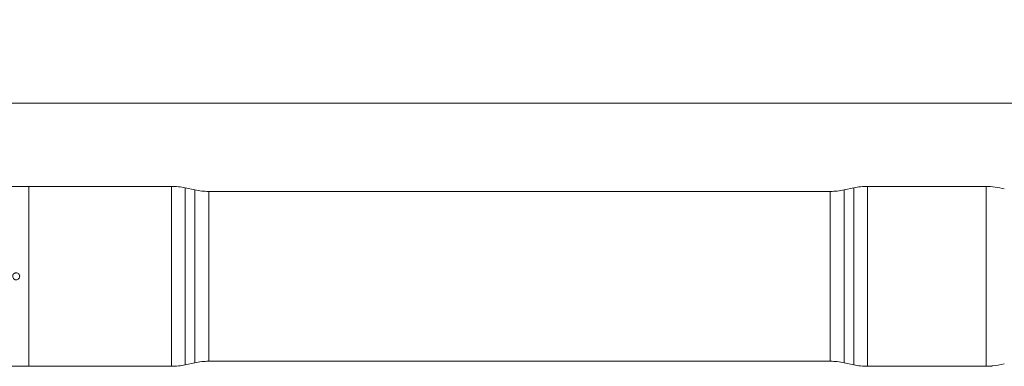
# Model space of a CAD drawing. Header units: millimetres. Extents: x 50 to 4155, y 50 to 2920.
# Tile 4 of 8: x 2446 to 3038, y 1154 to 1362. Entities that reach past the tile are written whole.
import ezdxf

# ---------------------------------------------------------------- set-up
doc = ezdxf.new("R2010")
doc.units = ezdxf.units.MM
doc.header["$LTSCALE"] = 5
doc.linetypes.add('SLD-Solido', pattern=[0])
doc.styles.add('SLDTEXTSTYLE3', font='CALIBRI.TTF')
doc.styles.add('SLDTEXTSTYLE4', font='CALIBRIB.TTF')
doc.dimstyles.new('SLDDIMSTYLE0', dxfattribs={"dimtxt": 37.041667, "dimasz": 12.5, "dimexe": 0, "dimexo": 0.0625, "dimgap": 9.260417, "dimtad": 1, "dimrnd": 1e-09, "dimzin": 12, "dimdsep": 46, "dimtxsty": 'SLDTEXTSTYLE4', "dimsah": 1, "dimcen": 0.09, "dimadec": 0, "dimazin": 3, "dimtfac": 1, "dimtofl": 0, "dimtmove": 0, "dimatfit": 3, "dimfxl": 0, "dimfrac": 2, "dimtolj": 1, "dimtzin": 12, "dimarcsym": 0})

# ---------------------------------------------------------------- blocks, each defined once
blk = doc.blocks.new('_D_2')
at = {"color": 7, "linetype": 'SLD-Solido', "lineweight": 0}
for p, q in [((211.7, 1240.66), (211.7, 1317.16)), ((3211.7, 1241.46), (3211.7, 1317.16)), ((3211.7, 1312.16), (211.7, 1312.16))]:
    blk.add_line(p, q, dxfattribs=at)
for points in [[(211.7, 1312.16), (224.2, 1308.41), (224.2, 1315.91)], [(3211.7, 1312.16), (3199.2, 1315.91), (3199.2, 1308.41)]]:
    blk.add_solid(points, dxfattribs=at)
at = {"color": 7, "linetype": 'SLD-Solido', "lineweight": 0, "attachment_point": 1, "style": 'SLDTEXTSTYLE3'}
for s, insert, char_height in [('EXAMPLE PCLC ', (1502.96, 1361.55), 37.0417), ('3000', (1820.29, 1361.55), 37.042)]:
    blk.add_mtext(s, dxfattribs=dict(at, insert=insert, char_height=char_height))

msp = doc.modelspace()

# ---------------------------------------------------------------- linework, layer by layer
at = {"color": 7, "linetype": 'SLD-Solido', "lineweight": 15}
for p, q in [((2451.598, 1262.158), (2436.598, 1262.158)), ((2537.361, 1262.158), (2451.598, 1262.158)), ((2451.598, 1262.158), (2451.598, 1154.158)), ((2537.361, 1154.158), (2537.361, 1262.158)), ((2551.455, 1260.045), (2545.742, 1261.27)), ((2545.742, 1261.27), (2545.742, 1155.045)), ((2947.555, 1261.27), (2941.842, 1260.045)), ((2947.555, 1155.045), (2947.555, 1261.27)), ((3027.096, 1262.158), (2955.936, 1262.158)), ((2955.936, 1262.158), (2955.936, 1154.158)), ((3027.096, 1154.175), (3027.096, 1262.158)), ((2551.455, 1156.27), (2551.455, 1260.045)), ((2933.461, 1259.158), (2559.836, 1259.158)), ((2559.836, 1259.158), (2559.836, 1157.158)), ((2933.461, 1157.158), (2933.461, 1259.158)), ((2941.842, 1260.045), (2941.842, 1156.27)), ((2545.742, 1155.045), (2551.455, 1156.27)), ((2559.836, 1157.158), (2933.461, 1157.158)), ((2941.842, 1156.27), (2947.555, 1155.045)), ((2436.598, 1154.158), (2451.598, 1154.158)), ((2451.598, 1154.158), (2467.524, 1154.158)), ((2471.698, 1154.158), (2537.361, 1154.158)), ((2955.936, 1154.158), (3026.624, 1154.158))]:
    msp.add_line(p, q, dxfattribs=at)
for centre, radius, start, end in [((2537.361, 1222.158), 40, 77.905243, 90), ((2955.936, 1222.158), 40, 90, 102.094757), ((3027.096, 1222.158), 40, 74.054604, 90), ((2559.836, 1299.158), 40, 257.905243, 270), ((2933.461, 1299.158), 40, 270, 282.094757), ((2469.598, 1100.181), 54.017, 87.772011, 92.200786), ((2537.361, 1194.158), 40, 270, 282.094757), ((2559.836, 1117.158), 40, 90, 102.094757), ((2933.461, 1117.158), 40, 77.905243, 90), ((2955.936, 1194.158), 40, 257.905243, 270), ((3027.096, 1194.158), 40, 275.282986, 285.945396)]:
    msp.add_arc(centre, radius, start, end, dxfattribs=at)
for points, knots in [([(2446.198, 1208.158), (2446.175, 1207.922), (2446.129, 1207.449), (2445.767, 1206.821), (2445.234, 1206.343), (2444.569, 1206.07), (2443.851, 1206.032), (2443.162, 1206.233), (2442.578, 1206.651), (2442.165, 1207.239), (2441.97, 1207.931), (2442.015, 1208.648), (2442.295, 1209.31), (2442.777, 1209.841), (2443.409, 1210.184), (2444.119, 1210.298), (2444.825, 1210.17), (2445.451, 1209.816), (2445.921, 1209.276), (2446.165, 1208.69), (2446.189, 1208.306), (2446.198, 1208.158)], [0, 0, 0, 0, 0.0536615, 0.1073205, 0.1610065, 0.2147095, 0.2683825, 0.3220297, 0.3756905, 0.4293861, 0.4830829, 0.5367444, 0.5903907, 0.6440642, 0.6977635, 0.7514503, 0.8051042, 0.8587546, 0.9124407, 0.9661429, 1, 1, 1, 1]), ([(3027.096, 1154.175), (3027.266, 1154.18), (3027.607, 1154.19), (3028.289, 1154.214), (3029.005, 1154.243), (3029.689, 1154.273), (3030.265, 1154.301), (3030.645, 1154.321), (3030.818, 1154.33), (3030.784, 1154.328), (3030.777, 1154.328)], [0, 0, 0, 0, 0.1382299, 0.2765172, 0.4148659, 0.5533073, 0.6917917, 0.8302101, 0.9684642, 1, 1, 1, 1]), ([(3026.624, 1154.159), (3026.625, 1154.159), (3026.627, 1154.159), (3026.838, 1154.167), (3027.039, 1154.173), (3027.096, 1154.175)], [0, 0, 0, 0, 0.3281698, 0.8077178, 1, 1, 1, 1])]:
    msp.add_open_spline(points, degree=3, knots=knots, dxfattribs=at)

# ---------------------------------------------------------------- dimensions: what is measured, and where the dimension line sits
at = {"color": 7, "linetype": 'SLD-Solido', "lineweight": 0}
dim = msp.add_linear_dim(base=(211.698, 1312.158), p1=(3211.698, 1236.458), p2=(211.698, 1235.658), text='EXAMPLE PCLC <>', dimstyle='SLDDIMSTYLE0', dxfattribs=at)
dim.commit()
dim.dimension.update_dxf_attribs({"geometry": '_D_2', "text_midpoint": (1711.698, 1312.158), "dimtype": 160})

doc.saveas('drawing.dxf')
